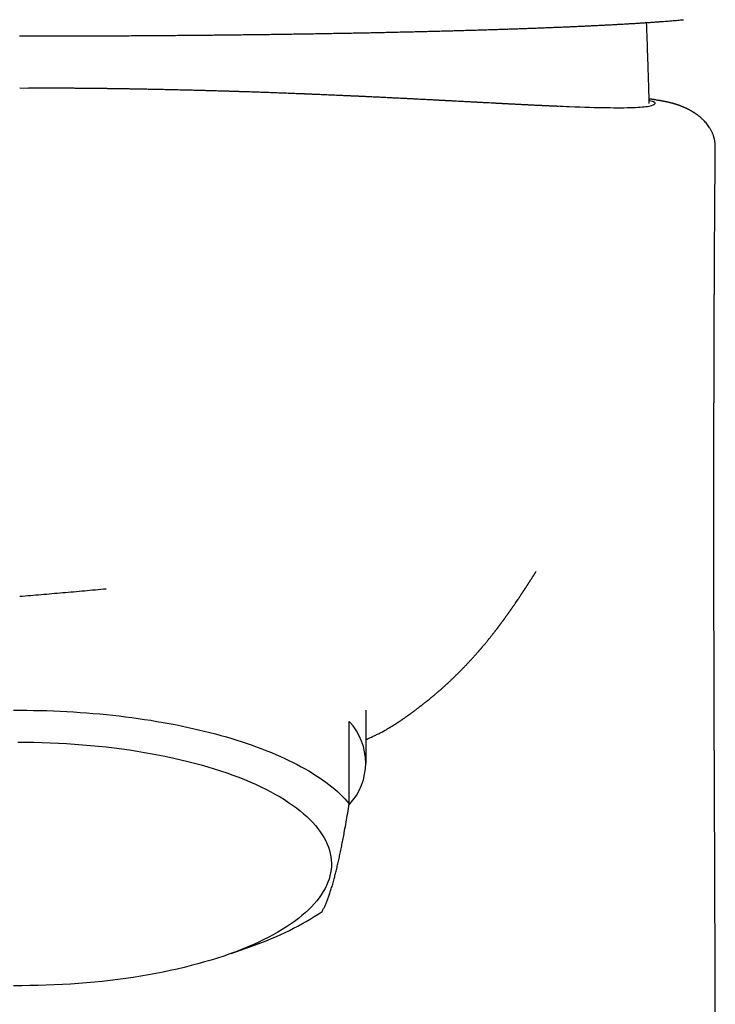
# Model space of a CAD drawing. Header units: millimetres. Extents: x 8 to 651, y 12 to 732.
# Tile 28 of 39: x 281 to 305, y 583 to 617. Entities that reach past the tile are written whole.
import ezdxf

# ---------------------------------------------------------------- set-up
doc = ezdxf.new("R2010")
doc.units = ezdxf.units.MM

msp = doc.modelspace()

# ---------------------------------------------------------------- linework, layer by layer
at = {"color": 7, "linetype": 'Continuous', "lineweight": 30}
for p, q in [((302.908, 616.994), (302.904, 617.113)), ((281.49, 614.834), (281.183, 614.836)), ((293.183, 591.453), (293.183, 593.285)), ((292.6, 590.036), (292.6, 592.896)), ((288.504, 584.852), (289.317, 585.145))]:
    msp.add_line(p, q, dxfattribs=at)
at = {"color": 7, "linetype": 'Continuous', "lineweight": 30, "flags": 128}
for points in [[(280.97, 593.28), (281.202, 593.281), (281.434, 593.28), (281.665, 593.277), (281.897, 593.273), (282.128, 593.267), (282.359, 593.259), (282.59, 593.249), (282.82, 593.237), (283.05, 593.224), (283.278, 593.209), (283.506, 593.192), (283.733, 593.174), (283.959, 593.154), (284.185, 593.132), (284.409, 593.109), (284.631, 593.083), (284.853, 593.057), (285.073, 593.028), (285.292, 592.998), (285.509, 592.966), (285.724, 592.932), (285.938, 592.897), (286.15, 592.861), (286.36, 592.822), (286.569, 592.782), (286.775, 592.741), (286.979, 592.698), (287.181, 592.653), (287.381, 592.607), (287.578, 592.56), (287.773, 592.511), (287.966, 592.46), (288.156, 592.408), (288.343, 592.355), (288.528, 592.3), (288.71, 592.244), (288.889, 592.187), (289.066, 592.128), (289.239, 592.068), (289.409, 592.006), (289.577, 591.943), (289.741, 591.879), (289.902, 591.814), (290.06, 591.748), (290.214, 591.68), (290.365, 591.611), (290.513, 591.541), (290.657, 591.47), (290.797, 591.398), (290.934, 591.325), (291.068, 591.251), (291.197, 591.176), (291.323, 591.1), (291.445, 591.023), (291.564, 590.945), (291.678, 590.866), (291.789, 590.786), (291.895, 590.706), (291.998, 590.624), (292.096, 590.542), (292.19, 590.46), (292.281, 590.376), (292.367, 590.292), (292.449, 590.207), (292.527, 590.122), (292.6, 590.036)], [(282.242, 592.154), (282.523, 592.142), (282.803, 592.127), (283.082, 592.109), (283.359, 592.088), (283.636, 592.064), (283.91, 592.038), (284.183, 592.008), (284.453, 591.976), (284.722, 591.942), (284.987, 591.904), (285.251, 591.864), (285.511, 591.821), (285.769, 591.775), (286.023, 591.727), (286.274, 591.676), (286.522, 591.623), (286.766, 591.567), (287.006, 591.509), (287.242, 591.448), (287.474, 591.385), (287.702, 591.319), (287.925, 591.251), (288.143, 591.181), (288.357, 591.109), (288.566, 591.035), (288.77, 590.958), (288.968, 590.879), (289.162, 590.799), (289.349, 590.716), (289.532, 590.632), (289.708, 590.545), (289.879, 590.457), (290.043, 590.367), (290.202, 590.276), (290.355, 590.183), (290.501, 590.088), (290.64, 589.992), (290.774, 589.895), (290.9, 589.796), (291.02, 589.696), (291.134, 589.595), (291.24, 589.493), (291.34, 589.389), (291.432, 589.285), (291.518, 589.18), (291.597, 589.073), (291.668, 588.967), (291.732, 588.859), (291.789, 588.751), (291.839, 588.642), (291.881, 588.533), (291.916, 588.423), (291.944, 588.313), (291.964, 588.203), (291.977, 588.093), (291.983, 587.982), (291.981, 587.872), (291.972, 587.761), (291.955, 587.651), (291.931, 587.541), (291.9, 587.431), (291.861, 587.322), (291.815, 587.213), (291.761, 587.104), (291.701, 586.996), (291.633, 586.889), (291.558, 586.783), (291.476, 586.677), (291.387, 586.572), (291.291, 586.468), (291.188, 586.365), (291.078, 586.263), (290.961, 586.163), (290.838, 586.063), (290.708, 585.965), (290.571, 585.869), (290.428, 585.773), (290.279, 585.679), (290.123, 585.587), (289.962, 585.497), (289.794, 585.408), (289.62, 585.32), (289.441, 585.235), (289.256, 585.152), (289.065, 585.07), (288.869, 584.99), (288.668, 584.913), (288.462, 584.837), (288.251, 584.764), (288.034, 584.693), (287.813, 584.624), (287.588, 584.557), (287.358, 584.493), (287.124, 584.431), (286.886, 584.371), (286.644, 584.314), (286.398, 584.259), (286.149, 584.207), (285.896, 584.158), (285.64, 584.111), (285.381, 584.067), (285.119, 584.025), (284.855, 583.986), (284.587, 583.95), (284.318, 583.916), (284.046, 583.886), (283.773, 583.858), (283.497, 583.833), (283.22, 583.811), (282.942, 583.791), (282.663, 583.775), (282.382, 583.761), (282.101, 583.75), (281.819, 583.742), (281.536, 583.737), (281.254, 583.735), (280.971, 583.736)], [(281.113, 592.174), (281.395, 592.174), (281.678, 592.17), (281.96, 592.164), (282.242, 592.154)]]:
    msp.add_lwpolyline(points, dxfattribs=at)
at = {"color": 7, "linetype": 'Continuous', "lineweight": 30}
for centre, radius, start, end in [((291.058, 591.452), 2.112, 316.7419, 43.1181), ((286.019, 594.745), 10.15, 288.9615, 303.7621)]:
    msp.add_arc(centre, radius, start, end, dxfattribs=at)
for points, knots in [([(281.182, 616.648), (281.187, 616.648), (281.278, 616.648), (281.452, 616.648), (281.708, 616.648), (281.967, 616.648), (282.232, 616.649), (282.497, 616.649), (282.763, 616.65), (283.03, 616.651), (283.297, 616.651), (283.564, 616.652), (283.832, 616.653), (284.101, 616.654), (284.37, 616.656), (284.638, 616.657), (284.907, 616.659), (285.176, 616.66), (285.444, 616.662), (285.712, 616.664), (285.981, 616.666), (286.249, 616.668), (286.518, 616.67), (286.786, 616.672), (287.054, 616.674), (287.323, 616.677), (287.591, 616.679), (287.858, 616.682), (288.125, 616.685), (288.391, 616.688), (288.656, 616.691), (288.92, 616.694), (289.183, 616.697), (289.444, 616.7), (289.705, 616.704), (289.963, 616.707), (290.221, 616.711), (290.478, 616.715), (290.734, 616.719), (290.988, 616.722), (291.242, 616.726), (291.494, 616.731), (291.746, 616.735), (291.996, 616.739), (292.245, 616.744), (292.492, 616.748), (292.738, 616.753), (292.982, 616.757), (293.225, 616.762), (293.467, 616.767), (293.707, 616.772), (293.945, 616.777), (294.183, 616.782), (294.418, 616.788), (294.652, 616.793), (294.884, 616.799), (295.114, 616.804), (295.342, 616.81), (295.569, 616.816), (295.794, 616.821), (296.018, 616.827), (296.241, 616.833), (296.461, 616.84), (296.68, 616.846), (296.896, 616.852), (297.109, 616.858), (297.321, 616.865), (297.529, 616.871), (297.735, 616.878), (297.939, 616.885), (298.142, 616.891), (298.343, 616.898), (298.542, 616.905), (298.738, 616.912), (298.932, 616.919), (299.124, 616.926), (299.313, 616.934), (299.501, 616.941), (299.686, 616.948), (299.869, 616.956), (300.049, 616.963), (300.228, 616.971), (300.404, 616.979), (300.577, 616.986), (300.747, 616.994), (300.915, 617.002), (301.08, 617.01), (301.244, 617.018), (301.405, 617.026), (301.563, 617.034), (301.719, 617.042), (301.872, 617.051), (302.022, 617.059), (302.169, 617.067), (302.313, 617.076), (302.455, 617.084), (302.593, 617.093), (302.729, 617.101), (302.862, 617.11), (302.992, 617.119), (303.12, 617.127), (303.244, 617.136), (303.366, 617.145), (303.484, 617.154), (303.599, 617.163), (303.712, 617.172), (303.821, 617.181), (303.928, 617.19), (304.031, 617.199), (304.117, 617.207), (304.167, 617.211), (304.184, 617.213)], [0, 0, 0, 0, 0.00048, 0.009111, 0.017444, 0.026218, 0.035096, 0.043989, 0.052902, 0.061834, 0.07079, 0.079772, 0.088781, 0.097846, 0.106919, 0.116001, 0.125095, 0.134202, 0.143325, 0.152466, 0.161625, 0.170806, 0.18001, 0.189239, 0.198495, 0.207779, 0.217097, 0.226398, 0.235706, 0.245028, 0.254358, 0.263688, 0.273009, 0.282313, 0.291604, 0.300902, 0.310199, 0.319498, 0.328799, 0.338104, 0.347417, 0.356747, 0.3661, 0.375448, 0.384793, 0.394137, 0.403482, 0.412828, 0.422178, 0.431532, 0.440894, 0.450265, 0.459646, 0.469039, 0.478448, 0.4878, 0.497141, 0.506513, 0.515908, 0.525323, 0.534751, 0.544188, 0.553628, 0.563065, 0.572492, 0.581904, 0.591295, 0.600661, 0.609997, 0.619333, 0.628741, 0.638144, 0.647543, 0.656941, 0.66634, 0.675739, 0.685143, 0.694551, 0.703966, 0.71339, 0.722824, 0.73227, 0.741732, 0.751141, 0.760526, 0.769932, 0.779356, 0.788793, 0.798238, 0.807687, 0.817137, 0.826581, 0.836015, 0.845435, 0.854838, 0.86422, 0.873576, 0.882922, 0.892339, 0.901734, 0.911109, 0.920467, 0.92981, 0.939139, 0.948458, 0.957769, 0.967075, 0.976377, 0.98568, 0.994986, 1, 1, 1, 1]), ([(302.995, 614.308), (302.99, 614.506), (302.978, 614.938), (302.955, 615.642), (302.931, 616.339), (302.915, 616.802), (302.908, 616.994)], [0, 0, 0, 0, 0.2205753, 0.482802, 0.7858811, 1, 1, 1, 1]), ([(299.855, 614.207), (299.844, 614.208), (299.822, 614.209), (299.781, 614.211), (299.734, 614.213), (299.678, 614.215), (299.621, 614.218), (299.566, 614.22), (299.51, 614.223), (299.465, 614.225), (299.433, 614.226), (299.415, 614.227), (299.4, 614.228), (299.385, 614.229), (299.362, 614.23), (299.332, 614.231), (299.293, 614.233), (299.253, 614.235), (299.212, 614.237), (299.162, 614.239), (299.106, 614.242), (299.044, 614.245), (298.977, 614.248), (298.918, 614.251), (298.868, 614.253), (298.83, 614.255), (298.793, 614.257), (298.762, 614.259), (298.738, 614.26), (298.72, 614.261), (298.707, 614.261), (298.693, 614.262), (298.678, 614.263), (298.659, 614.264), (298.638, 614.265), (298.61, 614.266), (298.577, 614.268), (298.538, 614.27), (298.5, 614.272), (298.457, 614.274), (298.41, 614.276), (298.359, 614.279), (298.31, 614.281), (298.262, 614.284), (298.216, 614.286), (298.173, 614.289), (298.131, 614.291), (298.088, 614.293), (298.043, 614.295), (297.996, 614.298), (297.954, 614.3), (297.92, 614.302), (297.894, 614.303), (297.867, 614.305), (297.832, 614.306), (297.79, 614.309), (297.742, 614.311), (297.69, 614.314), (297.617, 614.318), (297.523, 614.323), (297.404, 614.329), (297.302, 614.334), (297.221, 614.339), (297.166, 614.342), (297.117, 614.344), (297.073, 614.347), (297.035, 614.349), (297.001, 614.35), (296.972, 614.352), (296.944, 614.353), (296.916, 614.355), (296.885, 614.356), (296.844, 614.359), (296.791, 614.361), (296.726, 614.365), (296.648, 614.369), (296.554, 614.374), (296.441, 614.38), (296.32, 614.386), (296.22, 614.392), (296.147, 614.395), (296.103, 614.398), (296.059, 614.4), (296.017, 614.402), (295.981, 614.404), (295.951, 614.406), (295.927, 614.407), (295.909, 614.408), (295.892, 614.409), (295.872, 614.41), (295.845, 614.411), (295.812, 614.413), (295.774, 614.415), (295.736, 614.417), (295.698, 614.419), (295.649, 614.422), (295.59, 614.425), (295.521, 614.428), (295.457, 614.432), (295.398, 614.435), (295.343, 614.438), (295.278, 614.441), (295.198, 614.445), (295.099, 614.45), (294.989, 614.456), (294.893, 614.461), (294.816, 614.465), (294.767, 614.467), (294.726, 614.469), (294.69, 614.471), (294.654, 614.473), (294.613, 614.475), (294.533, 614.479), (294.414, 614.485), (294.252, 614.493), (294.085, 614.501), (293.913, 614.51), (293.739, 614.518), (293.563, 614.527), (293.43, 614.533), (293.338, 614.537), (293.288, 614.54), (293.239, 614.542), (293.19, 614.544), (293.144, 614.547), (293.104, 614.548), (293.073, 614.55), (293.05, 614.551), (293.031, 614.552), (293.01, 614.553), (292.982, 614.554), (292.944, 614.556), (292.899, 614.558), (292.852, 614.56), (292.805, 614.562), (292.759, 614.564), (292.714, 614.566), (292.67, 614.568), (292.612, 614.571), (292.541, 614.574), (292.458, 614.578), (292.377, 614.581), (292.292, 614.585), (292.201, 614.589), (292.102, 614.593), (291.995, 614.598), (291.88, 614.603), (291.772, 614.608), (291.672, 614.612), (291.582, 614.616), (291.493, 614.619), (291.409, 614.623), (291.336, 614.626), (291.276, 614.628), (291.23, 614.63), (291.194, 614.632), (291.164, 614.633), (291.138, 614.634), (291.112, 614.635), (291.081, 614.636), (291.044, 614.638), (291, 614.64), (290.949, 614.642), (290.892, 614.644), (290.827, 614.646), (290.757, 614.649), (290.642, 614.654), (290.484, 614.66), (290.272, 614.668), (290.051, 614.676), (289.822, 614.684), (289.596, 614.692), (289.378, 614.7), (289.169, 614.707), (289.012, 614.712), (288.903, 614.715), (288.842, 614.717), (288.788, 614.719), (288.746, 614.72), (288.717, 614.721), (288.698, 614.722), (288.679, 614.723), (288.655, 614.723), (288.623, 614.724), (288.584, 614.725), (288.541, 614.727), (288.497, 614.728), (288.452, 614.73), (288.383, 614.732), (288.29, 614.734), (288.174, 614.738), (288.057, 614.741), (287.938, 614.745), (287.815, 614.748), (287.677, 614.752), (287.523, 614.756), (287.353, 614.761), (287.172, 614.765), (286.98, 614.77), (286.777, 614.775), (286.564, 614.78), (286.339, 614.785), (286.134, 614.789), (285.95, 614.793), (285.79, 614.796), (285.632, 614.799), (285.479, 614.802), (285.336, 614.805), (285.202, 614.807), (285.074, 614.809), (284.952, 614.812), (284.837, 614.813), (284.733, 614.815), (284.641, 614.816), (284.566, 614.818), (284.508, 614.818), (284.465, 614.819), (284.429, 614.82), (284.396, 614.82), (284.36, 614.821), (284.317, 614.821), (284.266, 614.822), (284.209, 614.823), (284.134, 614.824), (284.039, 614.825), (283.922, 614.826), (283.791, 614.828), (283.646, 614.829), (283.505, 614.83), (283.369, 614.832), (283.241, 614.833), (283.107, 614.834), (282.971, 614.835), (282.839, 614.836), (282.715, 614.836), (282.599, 614.837), (282.492, 614.838), (282.386, 614.838), (282.284, 614.838), (282.187, 614.839), (282.101, 614.839), (282.026, 614.839), (281.962, 614.839), (281.911, 614.838), (281.872, 614.838), (281.845, 614.838), (281.824, 614.838), (281.801, 614.838), (281.769, 614.837), (281.729, 614.837), (281.683, 614.837), (281.635, 614.836), (281.575, 614.836), (281.526, 614.835), (281.495, 614.835), (281.49, 614.836)], [0, 0, 0, 0, 0.003199, 0.006434, 0.011284, 0.015854, 0.020186, 0.024534, 0.028945, 0.033409, 0.035234, 0.036661, 0.037927, 0.039231, 0.040571, 0.043953, 0.047549, 0.051361, 0.055406, 0.059875, 0.064822, 0.069577, 0.074712, 0.08023, 0.082964, 0.085784, 0.088542, 0.090836, 0.092644, 0.093867, 0.094746, 0.09578, 0.097087, 0.098667, 0.10052, 0.102646, 0.106004, 0.109437, 0.112727, 0.115874, 0.120125, 0.12409, 0.127773, 0.131178, 0.134345, 0.136993, 0.139793, 0.142743, 0.145845, 0.149097, 0.152377, 0.154599, 0.156023, 0.158037, 0.160653, 0.163871, 0.16769, 0.171759, 0.175814, 0.183889, 0.191928, 0.199947, 0.203694, 0.20715, 0.210253, 0.213003, 0.215399, 0.217556, 0.21942, 0.221157, 0.223079, 0.22521, 0.227547, 0.23164, 0.236246, 0.241366, 0.248594, 0.255936, 0.263411, 0.271042, 0.273515, 0.276005, 0.278515, 0.280918, 0.282976, 0.284655, 0.285996, 0.286999, 0.287849, 0.289115, 0.290821, 0.292968, 0.295465, 0.297932, 0.300323, 0.30264, 0.307228, 0.311493, 0.315436, 0.319056, 0.322354, 0.325498, 0.330634, 0.336303, 0.342507, 0.349248, 0.352376, 0.355126, 0.357432, 0.359298, 0.361208, 0.363548, 0.366317, 0.375387, 0.384654, 0.394104, 0.40374, 0.413394, 0.422816, 0.432011, 0.434614, 0.437198, 0.439764, 0.442313, 0.444766, 0.44683, 0.448393, 0.449586, 0.450427, 0.451453, 0.452904, 0.455025, 0.457581, 0.460146, 0.462668, 0.465147, 0.467583, 0.469975, 0.472324, 0.476974, 0.481444, 0.48574, 0.490189, 0.494996, 0.50007, 0.505495, 0.511275, 0.517412, 0.521702, 0.526151, 0.530692, 0.534825, 0.538447, 0.541559, 0.543645, 0.545416, 0.546883, 0.548121, 0.549314, 0.550842, 0.55273, 0.554971, 0.557567, 0.560516, 0.563819, 0.567475, 0.571263, 0.58149, 0.591441, 0.602938, 0.614067, 0.62484, 0.635212, 0.645149, 0.654653, 0.657694, 0.660688, 0.663349, 0.665417, 0.666625, 0.667466, 0.668229, 0.669253, 0.670867, 0.672822, 0.674865, 0.676962, 0.679113, 0.681318, 0.686731, 0.692444, 0.697799, 0.703394, 0.709238, 0.715418, 0.722879, 0.730809, 0.73921, 0.748082, 0.757429, 0.76725, 0.777547, 0.78832, 0.795465, 0.802806, 0.810179, 0.817148, 0.823688, 0.8298, 0.835485, 0.841244, 0.846485, 0.851208, 0.855413, 0.859101, 0.861404, 0.863362, 0.864959, 0.866286, 0.867894, 0.869833, 0.872118, 0.874704, 0.877587, 0.882222, 0.887465, 0.893317, 0.899779, 0.90685, 0.912263, 0.917985, 0.924018, 0.930274, 0.936245, 0.941754, 0.946911, 0.951717, 0.956171, 0.961018, 0.965369, 0.969229, 0.972599, 0.975486, 0.977897, 0.979594, 0.980984, 0.98176, 0.982892, 0.984581, 0.986717, 0.98929, 0.991936, 0.994477, 0.999167, 1, 1, 1, 1]), ([(302.992, 614.417), (302.998, 614.416), (303.191, 614.378), (303.215, 614.296), (303.052, 614.2), (302.489, 614.15), (301.542, 614.149), (300.633, 614.173), (299.94, 614.205), (299.792, 614.211)], [0, 0, 0, 0, 0.006255, 0.193036, 0.384995, 0.572602, 0.759102, 0.948432, 1, 1, 1, 1]), ([(305.283, 612.795), (305.283, 612.814), (305.283, 612.849), (305.28, 612.897), (305.276, 612.934), (305.271, 612.971), (305.266, 613.009), (305.258, 613.049), (305.25, 613.083), (305.243, 613.111), (305.237, 613.134), (305.231, 613.154), (305.224, 613.177), (305.215, 613.203), (305.203, 613.235), (305.189, 613.27), (305.172, 613.309), (305.152, 613.352), (305.129, 613.394), (305.107, 613.433), (305.078, 613.48), (305.04, 613.537), (304.99, 613.603), (304.936, 613.666), (304.889, 613.717), (304.849, 613.756), (304.816, 613.787), (304.783, 613.816), (304.753, 613.842), (304.727, 613.863), (304.706, 613.879), (304.688, 613.893), (304.672, 613.906), (304.652, 613.92), (304.63, 613.936), (304.608, 613.951), (304.585, 613.967), (304.561, 613.983), (304.533, 614), (304.505, 614.017), (304.479, 614.033), (304.455, 614.047), (304.434, 614.059), (304.415, 614.07), (304.395, 614.08), (304.374, 614.091), (304.353, 614.102), (304.332, 614.113), (304.313, 614.122), (304.296, 614.13), (304.283, 614.137), (304.271, 614.142), (304.259, 614.148), (304.243, 614.155), (304.224, 614.164), (304.203, 614.173), (304.179, 614.183), (304.156, 614.193), (304.135, 614.202), (304.115, 614.209), (304.097, 614.216), (304.082, 614.222), (304.067, 614.228), (304.051, 614.234), (304.033, 614.24), (304.015, 614.247), (303.997, 614.253), (303.98, 614.259), (303.966, 614.263), (303.953, 614.268), (303.942, 614.271), (303.928, 614.276), (303.91, 614.281), (303.889, 614.288), (303.862, 614.296), (303.831, 614.305), (303.798, 614.314), (303.768, 614.322), (303.741, 614.329), (303.714, 614.336), (303.686, 614.343), (303.661, 614.349), (303.638, 614.354), (303.619, 614.358), (303.601, 614.362), (303.586, 614.365), (303.571, 614.368), (303.555, 614.372), (303.539, 614.375), (303.523, 614.378), (303.506, 614.382), (303.489, 614.385), (303.471, 614.389), (303.452, 614.392), (303.432, 614.396), (303.411, 614.4), (303.383, 614.405), (303.348, 614.411), (303.306, 614.418), (303.264, 614.425), (303.226, 614.431), (303.193, 614.437), (303.162, 614.441), (303.134, 614.446), (303.108, 614.45), (303.082, 614.453), (303.051, 614.458), (303.021, 614.462), (302.999, 614.465), (302.991, 614.466)], [0, 0, 0, 0, 0.010008, 0.018245, 0.024769, 0.029621, 0.037702, 0.044811, 0.050976, 0.056216, 0.059694, 0.062942, 0.067029, 0.072035, 0.078081, 0.085064, 0.092968, 0.101776, 0.111124, 0.11944, 0.126554, 0.142341, 0.158468, 0.175019, 0.192209, 0.201703, 0.211886, 0.222449, 0.231634, 0.239344, 0.245601, 0.250281, 0.25518, 0.261123, 0.268099, 0.2761, 0.28212, 0.289763, 0.299017, 0.308191, 0.316692, 0.324616, 0.331166, 0.337511, 0.343885, 0.350811, 0.358307, 0.365849, 0.372337, 0.378225, 0.382811, 0.386223, 0.390475, 0.396287, 0.402917, 0.410822, 0.419554, 0.428047, 0.436257, 0.443954, 0.450753, 0.456196, 0.461604, 0.467977, 0.475317, 0.48308, 0.490006, 0.497149, 0.503024, 0.50768, 0.512403, 0.51778, 0.525807, 0.534916, 0.544869, 0.562045, 0.577903, 0.591548, 0.604884, 0.618523, 0.632752, 0.648425, 0.658876, 0.669273, 0.678485, 0.686497, 0.694334, 0.702804, 0.712023, 0.720921, 0.728868, 0.739098, 0.748684, 0.75896, 0.769928, 0.781587, 0.793939, 0.814807, 0.837483, 0.861965, 0.879854, 0.896863, 0.912605, 0.927082, 0.940294, 0.953226, 0.967188, 0.988079, 1, 1, 1, 1]), ([(305.281, 580.744), (305.281, 580.76), (305.281, 580.791), (305.281, 580.839), (305.281, 580.885), (305.281, 580.928), (305.281, 580.967), (305.281, 581.002), (305.281, 581.041), (305.281, 581.084), (305.281, 581.13), (305.281, 581.172), (305.281, 581.21), (305.281, 581.248), (305.281, 581.291), (305.281, 581.34), (305.281, 581.391), (305.281, 581.438), (305.281, 581.483), (305.281, 581.53), (305.281, 581.579), (305.281, 581.649), (305.281, 581.739), (305.281, 581.852), (305.281, 581.965), (305.281, 582.079), (305.28, 582.191), (305.28, 582.287), (305.28, 582.361), (305.28, 582.416), (305.28, 582.469), (305.28, 582.524), (305.28, 582.578), (305.28, 582.626), (305.28, 582.668), (305.28, 582.711), (305.28, 582.763), (305.28, 582.814), (305.28, 582.864), (305.28, 582.907), (305.279, 582.948), (305.279, 582.985), (305.279, 583.021), (305.279, 583.061), (305.279, 583.104), (305.279, 583.147), (305.279, 583.185), (305.279, 583.221), (305.279, 583.259), (305.279, 583.3), (305.279, 583.339), (305.279, 583.373), (305.279, 583.405), (305.279, 583.44), (305.279, 583.483), (305.278, 583.53), (305.278, 583.578), (305.278, 583.624), (305.278, 583.671), (305.278, 583.716), (305.278, 583.756), (305.278, 583.793), (305.278, 583.839), (305.278, 583.894), (305.278, 583.957), (305.277, 584.018), (305.277, 584.077), (305.277, 584.138), (305.277, 584.202), (305.277, 584.268), (305.277, 584.332), (305.277, 584.393), (305.276, 584.448), (305.276, 584.5), (305.276, 584.55), (305.276, 584.601), (305.276, 584.649), (305.276, 584.69), (305.276, 584.728), (305.276, 584.767), (305.276, 584.809), (305.275, 584.847), (305.275, 584.878), (305.275, 584.907), (305.275, 584.94), (305.275, 584.986), (305.275, 585.038), (305.275, 585.093), (305.275, 585.141), (305.275, 585.184), (305.274, 585.232), (305.274, 585.289), (305.274, 585.36), (305.274, 585.426), (305.274, 585.482), (305.274, 585.523), (305.273, 585.561), (305.273, 585.607), (305.273, 585.662), (305.273, 585.723), (305.273, 585.783), (305.273, 585.844), (305.272, 585.902), (305.272, 585.95), (305.272, 585.993), (305.272, 586.034), (305.272, 586.076), (305.272, 586.115), (305.272, 586.151), (305.271, 586.187), (305.271, 586.223), (305.271, 586.258), (305.271, 586.291), (305.271, 586.324), (305.271, 586.359), (305.271, 586.398), (305.271, 586.443), (305.27, 586.49), (305.27, 586.536), (305.27, 586.574), (305.27, 586.609), (305.27, 586.644), (305.27, 586.683), (305.27, 586.723), (305.269, 586.774), (305.269, 586.84), (305.269, 586.92), (305.269, 587.002), (305.268, 587.069), (305.268, 587.125), (305.268, 587.174), (305.268, 587.228), (305.268, 587.282), (305.267, 587.34), (305.267, 587.4), (305.267, 587.463), (305.267, 587.524), (305.267, 587.585), (305.266, 587.649), (305.266, 587.719), (305.266, 587.798), (305.265, 587.879), (305.265, 587.956), (305.265, 588.03), (305.265, 588.105), (305.264, 588.169), (305.264, 588.222), (305.264, 588.266), (305.264, 588.314), (305.264, 588.36), (305.263, 588.401), (305.263, 588.44), (305.263, 588.483), (305.263, 588.533), (305.263, 588.587), (305.262, 588.661), (305.262, 588.758), (305.262, 588.872), (305.261, 588.982), (305.261, 589.08), (305.26, 589.17), (305.26, 589.263), (305.26, 589.344), (305.259, 589.416), (305.259, 589.474), (305.259, 589.533), (305.259, 589.593), (305.258, 589.656), (305.258, 589.715), (305.258, 589.767), (305.258, 589.807), (305.258, 589.842), (305.257, 589.877), (305.257, 589.918), (305.257, 589.966), (305.257, 590.018), (305.257, 590.07), (305.256, 590.116), (305.256, 590.154), (305.256, 590.19), (305.256, 590.23), (305.256, 590.275), (305.256, 590.326), (305.255, 590.379), (305.255, 590.435), (305.255, 590.489), (305.255, 590.548), (305.254, 590.611), (305.254, 590.678), (305.254, 590.746), (305.254, 590.807), (305.253, 590.86), (305.253, 590.909), (305.253, 590.959), (305.253, 591.007), (305.253, 591.046), (305.253, 591.077), (305.252, 591.108), (305.252, 591.143), (305.252, 591.184), (305.252, 591.229), (305.252, 591.276), (305.252, 591.323), (305.251, 591.366), (305.251, 591.406), (305.251, 591.487), (305.251, 591.606), (305.25, 591.757), (305.249, 591.9), (305.249, 592.051), (305.248, 592.205), (305.248, 592.332), (305.248, 592.429), (305.247, 592.499), (305.247, 592.568), (305.247, 592.63), (305.247, 592.687), (305.246, 592.739), (305.246, 592.797), (305.246, 592.86), (305.246, 592.932), (305.246, 593.006), (305.245, 593.072), (305.245, 593.13), (305.245, 593.181), (305.245, 593.234), (305.245, 593.285), (305.244, 593.331), (305.244, 593.378), (305.244, 593.428), (305.244, 593.484), (305.244, 593.541), (305.244, 593.597), (305.243, 593.654), (305.243, 593.71), (305.243, 593.77), (305.243, 593.828), (305.243, 593.886), (305.243, 593.944), (305.242, 594), (305.242, 594.053), (305.242, 594.105), (305.242, 594.163), (305.242, 594.223), (305.242, 594.283), (305.241, 594.341), (305.241, 594.395), (305.241, 594.446), (305.241, 594.499), (305.241, 594.56), (305.241, 594.628), (305.241, 594.695), (305.24, 594.771), (305.24, 594.854), (305.24, 594.948), (305.24, 595.045), (305.239, 595.149), (305.239, 595.256), (305.239, 595.364), (305.239, 595.465), (305.239, 595.558), (305.238, 595.645), (305.238, 595.732), (305.238, 595.805), (305.238, 595.865), (305.238, 595.912), (305.238, 595.96), (305.238, 596.014), (305.237, 596.079), (305.237, 596.151), (305.237, 596.226), (305.237, 596.297), (305.237, 596.355), (305.237, 596.401), (305.237, 596.434), (305.237, 596.463), (305.237, 596.49), (305.237, 596.519), (305.237, 596.555), (305.237, 596.598), (305.236, 596.646), (305.236, 596.696), (305.236, 596.75), (305.236, 596.806), (305.236, 596.863), (305.236, 596.913), (305.236, 596.955), (305.236, 596.991), (305.236, 597.029), (305.236, 597.072), (305.236, 597.124), (305.236, 597.183), (305.236, 597.241), (305.235, 597.295), (305.235, 597.346), (305.235, 597.396), (305.235, 597.447), (305.235, 597.496), (305.235, 597.541), (305.235, 597.581), (305.235, 597.616), (305.235, 597.651), (305.235, 597.688), (305.235, 597.73), (305.235, 597.777), (305.235, 597.83), (305.235, 597.883), (305.235, 597.937), (305.235, 597.99), (305.235, 598.048), (305.235, 598.107), (305.235, 598.164), (305.234, 598.214), (305.234, 598.259), (305.234, 598.304), (305.234, 598.357), (305.234, 598.416), (305.234, 598.481), (305.234, 598.551), (305.234, 598.624), (305.234, 598.698), (305.234, 598.764), (305.234, 598.818), (305.234, 598.862), (305.234, 598.904), (305.234, 598.949), (305.234, 598.998), (305.234, 599.052), (305.234, 599.11), (305.234, 599.171), (305.234, 599.236), (305.234, 599.302), (305.234, 599.366), (305.234, 599.424), (305.234, 599.476), (305.234, 599.523), (305.234, 599.57), (305.234, 599.622), (305.234, 599.7), (305.234, 599.802), (305.234, 599.914), (305.234, 600.009), (305.234, 600.081), (305.234, 600.145), (305.234, 600.206), (305.234, 600.273), (305.234, 600.347), (305.234, 600.42), (305.234, 600.489), (305.234, 600.555), (305.234, 600.62), (305.234, 600.681), (305.234, 600.734), (305.234, 600.782), (305.234, 600.834), (305.234, 600.895), (305.234, 600.967), (305.234, 601.044), (305.234, 601.125), (305.234, 601.202), (305.234, 601.272), (305.234, 601.331), (305.234, 601.382), (305.234, 601.429), (305.234, 601.486), (305.234, 601.561), (305.234, 601.657), (305.234, 601.743), (305.234, 601.817), (305.234, 601.875), (305.235, 601.932), (305.235, 601.986), (305.235, 602.031), (305.235, 602.066), (305.235, 602.093), (305.235, 602.117), (305.235, 602.142), (305.235, 602.17), (305.235, 602.203), (305.235, 602.253), (305.235, 602.322), (305.235, 602.409), (305.235, 602.488), (305.235, 602.554), (305.235, 602.605), (305.235, 602.652), (305.235, 602.692), (305.235, 602.723), (305.235, 602.755), (305.236, 602.794), (305.236, 602.847), (305.236, 602.925), (305.236, 603.026), (305.236, 603.147), (305.236, 603.247), (305.236, 603.325), (305.236, 603.378), (305.237, 603.426), (305.237, 603.466), (305.237, 603.503), (305.237, 603.544), (305.237, 603.598), (305.237, 603.667), (305.237, 603.743), (305.237, 603.819), (305.237, 603.89), (305.238, 603.956), (305.238, 604.016), (305.238, 604.07), (305.238, 604.115), (305.238, 604.153), (305.238, 604.185), (305.238, 604.214), (305.238, 604.249), (305.238, 604.293), (305.238, 604.347), (305.239, 604.409), (305.239, 604.48), (305.239, 604.624), (305.24, 604.836), (305.24, 605.11), (305.241, 605.321), (305.241, 605.467), (305.242, 605.547), (305.242, 605.618), (305.242, 605.682), (305.242, 605.737), (305.242, 605.785), (305.242, 605.835), (305.243, 605.893), (305.243, 605.964), (305.243, 606.043), (305.243, 606.133), (305.244, 606.233), (305.244, 606.341), (305.245, 606.456), (305.245, 606.578), (305.245, 606.724), (305.246, 606.898), (305.247, 607.056), (305.247, 607.178), (305.248, 607.256), (305.248, 607.327), (305.248, 607.386), (305.248, 607.434), (305.248, 607.471), (305.249, 607.5), (305.249, 607.524), (305.249, 607.547), (305.249, 607.574), (305.249, 607.609), (305.249, 607.678), (305.25, 607.784), (305.25, 607.927), (305.251, 608.082), (305.252, 608.247), (305.253, 608.465), (305.254, 608.738), (305.256, 608.979), (305.257, 609.138), (305.257, 609.207), (305.257, 609.269), (305.258, 609.322), (305.258, 609.366), (305.258, 609.402), (305.258, 609.429), (305.258, 609.452), (305.258, 609.474), (305.259, 609.499), (305.259, 609.529), (305.259, 609.565), (305.259, 609.609), (305.26, 609.664), (305.26, 609.731), (305.26, 609.809), (305.261, 609.898), (305.262, 609.998), (305.262, 610.11), (305.263, 610.232), (305.264, 610.366), (305.265, 610.509), (305.266, 610.663), (305.267, 610.826), (305.268, 610.999), (305.27, 611.185), (305.271, 611.382), (305.273, 611.591), (305.274, 611.811), (305.276, 612.042), (305.278, 612.284), (305.28, 612.536), (305.282, 612.708), (305.283, 612.795)], [0, 0, 0, 0, 0.001503, 0.002981, 0.00447, 0.005875, 0.007073, 0.008089, 0.009206, 0.01066, 0.01218, 0.013483, 0.014602, 0.01572, 0.017051, 0.018611, 0.020303, 0.021764, 0.023042, 0.02451, 0.026161, 0.027657, 0.031026, 0.034598, 0.038185, 0.041575, 0.04531, 0.04864, 0.050536, 0.052249, 0.053733, 0.055503, 0.057406, 0.058806, 0.059964, 0.061327, 0.062883, 0.064788, 0.066093, 0.067527, 0.068849, 0.069908, 0.070988, 0.072216, 0.073661, 0.075054, 0.076205, 0.077215, 0.07843, 0.079748, 0.081011, 0.082069, 0.08297, 0.084024, 0.085288, 0.087051, 0.088433, 0.089737, 0.091392, 0.092771, 0.093998, 0.095086, 0.096271, 0.09825, 0.100247, 0.102145, 0.103946, 0.105803, 0.107829, 0.109908, 0.111983, 0.11386, 0.115637, 0.117119, 0.118681, 0.120326, 0.121873, 0.123136, 0.124194, 0.125422, 0.126805, 0.128087, 0.128962, 0.129766, 0.13078, 0.132048, 0.134015, 0.135729, 0.137183, 0.138471, 0.139708, 0.141693, 0.143865, 0.146325, 0.147841, 0.149112, 0.15016, 0.15138, 0.153424, 0.155324, 0.157063, 0.15905, 0.160993, 0.16248, 0.163598, 0.164946, 0.166315, 0.167524, 0.168598, 0.169713, 0.170899, 0.171945, 0.172976, 0.173994, 0.175037, 0.176249, 0.177641, 0.179214, 0.180698, 0.181883, 0.182829, 0.183919, 0.185175, 0.18646, 0.187679, 0.189956, 0.192586, 0.195229, 0.197584, 0.198896, 0.200408, 0.202196, 0.203925, 0.205486, 0.207558, 0.209546, 0.211446, 0.213221, 0.215245, 0.217412, 0.21984, 0.222612, 0.224925, 0.227085, 0.22954, 0.231891, 0.233091, 0.23448, 0.236058, 0.237555, 0.23879, 0.239857, 0.24125, 0.242807, 0.24452, 0.24633, 0.249737, 0.253581, 0.256994, 0.259962, 0.262765, 0.265393, 0.268658, 0.270339, 0.272181, 0.274082, 0.275865, 0.277758, 0.279926, 0.281399, 0.282647, 0.283667, 0.284673, 0.285952, 0.287469, 0.289133, 0.290861, 0.2923, 0.293406, 0.294435, 0.295677, 0.297131, 0.29863, 0.300485, 0.302132, 0.30382, 0.305586, 0.307649, 0.309658, 0.311888, 0.314023, 0.315364, 0.316861, 0.318518, 0.320104, 0.32135, 0.322146, 0.323045, 0.324167, 0.325473, 0.326863, 0.328333, 0.329946, 0.331248, 0.332345, 0.333642, 0.338868, 0.343433, 0.347755, 0.352336, 0.357481, 0.362159, 0.364255, 0.366507, 0.368737, 0.370685, 0.372372, 0.374007, 0.375618, 0.377759, 0.379937, 0.382364, 0.384656, 0.386116, 0.387746, 0.389495, 0.391078, 0.392452, 0.393863, 0.395424, 0.397172, 0.399022, 0.400841, 0.402407, 0.404307, 0.40613, 0.407981, 0.409777, 0.411551, 0.413397, 0.414969, 0.416552, 0.418289, 0.420344, 0.422141, 0.423984, 0.425748, 0.427158, 0.428754, 0.430699, 0.432933, 0.435041, 0.437016, 0.440053, 0.442817, 0.445792, 0.44913, 0.452491, 0.455862, 0.459246, 0.461901, 0.464616, 0.467384, 0.469996, 0.471514, 0.472938, 0.474395, 0.47608, 0.477977, 0.480444, 0.482797, 0.485036, 0.487103, 0.488248, 0.489273, 0.490177, 0.490961, 0.491821, 0.49293, 0.494287, 0.495869, 0.497451, 0.498974, 0.50088, 0.502687, 0.504297, 0.505586, 0.506609, 0.507713, 0.509074, 0.510694, 0.512571, 0.514553, 0.516117, 0.517688, 0.519265, 0.520849, 0.522436, 0.523865, 0.52504, 0.526168, 0.527169, 0.528325, 0.529635, 0.5311, 0.532729, 0.534544, 0.5361, 0.537771, 0.539557, 0.541458, 0.543336, 0.544891, 0.546113, 0.547549, 0.549158, 0.551022, 0.553075, 0.555252, 0.557553, 0.559965, 0.562166, 0.563706, 0.56502, 0.566277, 0.567678, 0.569221, 0.570908, 0.572671, 0.574651, 0.576676, 0.578744, 0.580808, 0.582649, 0.584242, 0.585612, 0.587063, 0.588685, 0.590478, 0.594291, 0.598287, 0.600919, 0.603203, 0.605079, 0.606875, 0.608953, 0.611307, 0.61379, 0.615791, 0.617836, 0.61992, 0.62185, 0.623531, 0.624962, 0.626348, 0.628356, 0.630641, 0.633092, 0.63562, 0.638226, 0.640291, 0.642143, 0.643744, 0.64511, 0.646509, 0.64913, 0.652118, 0.655487, 0.657208, 0.659013, 0.660894, 0.662605, 0.664036, 0.665095, 0.665923, 0.666571, 0.667318, 0.668208, 0.669241, 0.670416, 0.672899, 0.675644, 0.678634, 0.68022, 0.681865, 0.683378, 0.684627, 0.68561, 0.686342, 0.687614, 0.689252, 0.691253, 0.694966, 0.698728, 0.702522, 0.704322, 0.706035, 0.707525, 0.708789, 0.709829, 0.710955, 0.712599, 0.714886, 0.717413, 0.719782, 0.721992, 0.724045, 0.72594, 0.727622, 0.729055, 0.730237, 0.731168, 0.731987, 0.73302, 0.734419, 0.736094, 0.738044, 0.740268, 0.742758, 0.751484, 0.760057, 0.76848, 0.771225, 0.773724, 0.775965, 0.777948, 0.779674, 0.781143, 0.782448, 0.7844, 0.786563, 0.789047, 0.791855, 0.794987, 0.798375, 0.801985, 0.805772, 0.809737, 0.815695, 0.822013, 0.824593, 0.827115, 0.829326, 0.831217, 0.832636, 0.8338, 0.83471, 0.835366, 0.836013, 0.836873, 0.837947, 0.839234, 0.843356, 0.847837, 0.852675, 0.85786, 0.863231, 0.873126, 0.883437, 0.885804, 0.888002, 0.889929, 0.891586, 0.892972, 0.894088, 0.894934, 0.895585, 0.896204, 0.896988, 0.897936, 0.899048, 0.900323, 0.902083, 0.904175, 0.906598, 0.909353, 0.912498, 0.915985, 0.919815, 0.923986, 0.928499, 0.933263, 0.938354, 0.943774, 0.94952, 0.955719, 0.962257, 0.969134, 0.976347, 0.983896, 0.991781, 1, 1, 1, 1]), ([(298.69, 597.491), (298.691, 597.492), (298.694, 597.496), (298.699, 597.504), (298.706, 597.515), (298.713, 597.526), (298.722, 597.539), (298.733, 597.555), (298.745, 597.574), (298.758, 597.594), (298.772, 597.615), (298.783, 597.632), (298.791, 597.645), (298.798, 597.655), (298.806, 597.667), (298.816, 597.682), (298.826, 597.699), (298.837, 597.715), (298.847, 597.73), (298.854, 597.742), (298.861, 597.752), (298.867, 597.762), (298.875, 597.774), (298.884, 597.788), (298.895, 597.804), (298.906, 597.822), (298.917, 597.839), (298.927, 597.855), (298.937, 597.87), (298.946, 597.885), (298.955, 597.9), (298.966, 597.917), (298.978, 597.935), (298.991, 597.956), (299.002, 597.974), (299.013, 597.991), (299.021, 598.003), (299.028, 598.014), (299.034, 598.024), (299.04, 598.034), (299.046, 598.043), (299.052, 598.053), (299.057, 598.062), (299.062, 598.07), (299.067, 598.078), (299.071, 598.084), (299.073, 598.088), (299.075, 598.09), (299.075, 598.09), (299.075, 598.09)], [0, 0, 0, 0, 0.020047, 0.059062, 0.095364, 0.128959, 0.159859, 0.196316, 0.232334, 0.268809, 0.304376, 0.33721, 0.352328, 0.367728, 0.38502, 0.404248, 0.425424, 0.446268, 0.464263, 0.4794, 0.490529, 0.501715, 0.51566, 0.532375, 0.551866, 0.573276, 0.593525, 0.611899, 0.628391, 0.645564, 0.662232, 0.68087, 0.701488, 0.724091, 0.745826, 0.762011, 0.775702, 0.786892, 0.796506, 0.807862, 0.825899, 0.847604, 0.873035, 0.897684, 0.924859, 0.950319, 0.972491, 0.991376, 1, 1, 1, 1]), ([(293.183, 592.267), (293.194, 592.272), (293.23, 592.288), (293.284, 592.312), (293.345, 592.34), (293.403, 592.367), (293.462, 592.394), (293.521, 592.422), (293.581, 592.451), (293.64, 592.48), (293.7, 592.511), (293.761, 592.543), (293.82, 592.576), (293.873, 592.606), (293.921, 592.633), (293.962, 592.657), (293.999, 592.678), (294.029, 592.697), (294.055, 592.713), (294.075, 592.725), (294.089, 592.733), (294.1, 592.74), (294.108, 592.745), (294.117, 592.75), (294.128, 592.757), (294.14, 592.765), (294.154, 592.773), (294.167, 592.782), (294.181, 592.791), (294.194, 592.799), (294.207, 592.807), (294.22, 592.816), (294.237, 592.826), (294.255, 592.839), (294.276, 592.852), (294.297, 592.866), (294.317, 592.879), (294.339, 592.894), (294.363, 592.91), (294.388, 592.927), (294.41, 592.942), (294.431, 592.957), (294.452, 592.971), (294.474, 592.986), (294.499, 593.003), (294.525, 593.022), (294.552, 593.041), (294.579, 593.06), (294.604, 593.078), (294.627, 593.094), (294.651, 593.111), (294.675, 593.128), (294.698, 593.145), (294.72, 593.161), (294.74, 593.176), (294.76, 593.19), (294.778, 593.204), (294.797, 593.218), (294.815, 593.231), (294.836, 593.246), (294.861, 593.265), (294.891, 593.287), (294.925, 593.313), (294.958, 593.338), (294.987, 593.36), (295.012, 593.379), (295.038, 593.399), (295.061, 593.417), (295.08, 593.431), (295.094, 593.442), (295.104, 593.45), (295.118, 593.461), (295.14, 593.478), (295.172, 593.503), (295.213, 593.535), (295.261, 593.574), (295.317, 593.619), (295.379, 593.669), (295.447, 593.725), (295.522, 593.788), (295.6, 593.854), (295.678, 593.921), (295.751, 593.985), (295.822, 594.048), (295.891, 594.109), (295.956, 594.169), (296.015, 594.223), (296.067, 594.271), (296.113, 594.314), (296.152, 594.351), (296.183, 594.381), (296.209, 594.406), (296.232, 594.428), (296.256, 594.451), (296.282, 594.476), (296.311, 594.505), (296.345, 594.538), (296.382, 594.575), (296.424, 594.617), (296.467, 594.661), (296.509, 594.703), (296.546, 594.741), (296.578, 594.774), (296.605, 594.802), (296.628, 594.826), (296.649, 594.848), (296.669, 594.87), (296.69, 594.892), (296.714, 594.917), (296.739, 594.944), (296.768, 594.974), (296.799, 595.008), (296.832, 595.044), (296.866, 595.082), (296.9, 595.119), (296.935, 595.158), (296.971, 595.198), (297.006, 595.237), (297.036, 595.272), (297.063, 595.302), (297.084, 595.327), (297.102, 595.347), (297.118, 595.366), (297.135, 595.385), (297.151, 595.404), (297.165, 595.42), (297.178, 595.435), (297.19, 595.45), (297.205, 595.467), (297.223, 595.488), (297.243, 595.513), (297.264, 595.537), (297.283, 595.56), (297.304, 595.585), (297.328, 595.613), (297.352, 595.643), (297.374, 595.669), (297.391, 595.69), (297.405, 595.707), (297.418, 595.723), (297.433, 595.742), (297.455, 595.769), (297.48, 595.8), (297.509, 595.837), (297.538, 595.873), (297.566, 595.908), (297.592, 595.942), (297.619, 595.976), (297.643, 596.007), (297.661, 596.03), (297.671, 596.043), (297.681, 596.056), (297.692, 596.07), (297.703, 596.084), (297.715, 596.1), (297.729, 596.118), (297.745, 596.139), (297.761, 596.16), (297.775, 596.179), (297.785, 596.192), (297.792, 596.202), (297.797, 596.208), (297.803, 596.216), (297.81, 596.225), (297.818, 596.235), (297.827, 596.247), (297.836, 596.26), (297.846, 596.273), (297.854, 596.284), (297.861, 596.293), (297.868, 596.302), (297.875, 596.312), (297.883, 596.323), (297.892, 596.335), (297.903, 596.349), (297.913, 596.363), (297.922, 596.375), (297.929, 596.385), (297.935, 596.394), (297.941, 596.401), (297.948, 596.41), (297.957, 596.423), (297.969, 596.439), (297.982, 596.457), (297.996, 596.477), (298.01, 596.497), (298.024, 596.516), (298.036, 596.533), (298.047, 596.548), (298.057, 596.561), (298.065, 596.573), (298.073, 596.584), (298.081, 596.595), (298.089, 596.605), (298.096, 596.616), (298.105, 596.629), (298.116, 596.643), (298.127, 596.66), (298.139, 596.677), (298.151, 596.693), (298.163, 596.71), (298.173, 596.725), (298.183, 596.738), (298.191, 596.75), (298.198, 596.76), (298.204, 596.769), (298.211, 596.778), (298.218, 596.789), (298.226, 596.801), (298.235, 596.813), (298.244, 596.827), (298.255, 596.842), (298.266, 596.858), (298.278, 596.875), (298.289, 596.891), (298.3, 596.907), (298.314, 596.927), (298.33, 596.95), (298.348, 596.976), (298.374, 597.015), (298.409, 597.066), (298.444, 597.119), (298.472, 597.161), (298.494, 597.193), (298.514, 597.223), (298.532, 597.251), (298.55, 597.278), (298.564, 597.298), (298.574, 597.314), (298.582, 597.325), (298.589, 597.337), (298.597, 597.349), (298.605, 597.362), (298.614, 597.374), (298.622, 597.387), (298.632, 597.403), (298.643, 597.42), (298.655, 597.437), (298.665, 597.452), (298.673, 597.464), (298.679, 597.474), (298.684, 597.481), (298.688, 597.487), (298.691, 597.493), (298.694, 597.497), (298.696, 597.5), (298.697, 597.502), (298.699, 597.504), (298.7, 597.506), (298.7, 597.506), (298.7, 597.507), (298.701, 597.507), (298.701, 597.507), (298.701, 597.507), (298.701, 597.507), (298.701, 597.507)], [0, 0, 0, 0, 0.00206, 0.006507, 0.010661, 0.01516, 0.020026, 0.025274, 0.030916, 0.03696, 0.043409, 0.050795, 0.057618, 0.063881, 0.069584, 0.07473, 0.079244, 0.083222, 0.086668, 0.089581, 0.09153, 0.093142, 0.094537, 0.096168, 0.09808, 0.100233, 0.102649, 0.105016, 0.107182, 0.109437, 0.111421, 0.113456, 0.115824, 0.118528, 0.121502, 0.12437, 0.126892, 0.12908, 0.131921, 0.134249, 0.136097, 0.137354, 0.138623, 0.139949, 0.141375, 0.142933, 0.14462, 0.146489, 0.148746, 0.151386, 0.154111, 0.156784, 0.159361, 0.161748, 0.163943, 0.166136, 0.168168, 0.170108, 0.171958, 0.173856, 0.176153, 0.178912, 0.182024, 0.185274, 0.187387, 0.189553, 0.191773, 0.193811, 0.195396, 0.19648, 0.197178, 0.197856, 0.199423, 0.201466, 0.204001, 0.207038, 0.21058, 0.214426, 0.218733, 0.223501, 0.228684, 0.233714, 0.238429, 0.242835, 0.247592, 0.251945, 0.25591, 0.259504, 0.26275, 0.265681, 0.268213, 0.270395, 0.27226, 0.274315, 0.27671, 0.279447, 0.282489, 0.286154, 0.290151, 0.294453, 0.298778, 0.302994, 0.306396, 0.309333, 0.311804, 0.314093, 0.316463, 0.318914, 0.321531, 0.324749, 0.32834, 0.332327, 0.336706, 0.340996, 0.345879, 0.350593, 0.355751, 0.360991, 0.36568, 0.369748, 0.373187, 0.375538, 0.378103, 0.380881, 0.383575, 0.385934, 0.387957, 0.38994, 0.392303, 0.395476, 0.399098, 0.403101, 0.407486, 0.41192, 0.416195, 0.420319, 0.423737, 0.426659, 0.429088, 0.431495, 0.434473, 0.438025, 0.444755, 0.4501, 0.456847, 0.463615, 0.467836, 0.474259, 0.482072, 0.48472, 0.486921, 0.489231, 0.491786, 0.494586, 0.497632, 0.500792, 0.505098, 0.509302, 0.51298, 0.516045, 0.517392, 0.518619, 0.520096, 0.521906, 0.524051, 0.526529, 0.529187, 0.531822, 0.534127, 0.536101, 0.537792, 0.539719, 0.542026, 0.544713, 0.547777, 0.550773, 0.553371, 0.555536, 0.557317, 0.558856, 0.56049, 0.563739, 0.567347, 0.571366, 0.575915, 0.580999, 0.585302, 0.589299, 0.592863, 0.595993, 0.598721, 0.601471, 0.604135, 0.606714, 0.609349, 0.612545, 0.616349, 0.620491, 0.62497, 0.629374, 0.633693, 0.637726, 0.641311, 0.644447, 0.647137, 0.649631, 0.652136, 0.655429, 0.658739, 0.662144, 0.666028, 0.670426, 0.675268, 0.680189, 0.68513, 0.690074, 0.694891, 0.703333, 0.71137, 0.719366, 0.740745, 0.762069, 0.774736, 0.786966, 0.798384, 0.809962, 0.821592, 0.832853, 0.838189, 0.843891, 0.849994, 0.856497, 0.863401, 0.870707, 0.878414, 0.886425, 0.89862, 0.910212, 0.921199, 0.931581, 0.939043, 0.946129, 0.952829, 0.959141, 0.965068, 0.970956, 0.975515, 0.980198, 0.985044, 0.990285, 0.992354, 0.994483, 0.996673, 0.998923, 1, 1, 1, 1]), ([(284.183, 597.482), (283.931, 597.459), (283.428, 597.412), (282.675, 597.346), (281.927, 597.282), (281.43, 597.24), (281.183, 597.219)], [0, 0, 0, 0, 0.252394, 0.503466, 0.752814, 1, 1, 1, 1]), ([(291.66, 586.306), (291.67, 586.324), (291.696, 586.372), (291.738, 586.456), (291.785, 586.562), (291.834, 586.679), (291.882, 586.806), (291.93, 586.945), (291.979, 587.095), (292.028, 587.257), (292.074, 587.422), (292.117, 587.586), (292.157, 587.748), (292.198, 587.918), (292.238, 588.096), (292.278, 588.282), (292.319, 588.476), (292.359, 588.678), (292.4, 588.887), (292.444, 589.128), (292.494, 589.403), (292.547, 589.713), (292.582, 589.928), (292.6, 590.036)], [0, 0, 0, 0, 0.0322911, 0.0836605, 0.1350415, 0.1864203, 0.2377868, 0.2891766, 0.3405822, 0.3919864, 0.4433742, 0.4859826, 0.5286056, 0.5712339, 0.6138576, 0.6564666, 0.6992805, 0.742103, 0.7849265, 0.8277417, 0.8851575, 0.942582, 1, 1, 1, 1])]:
    msp.add_open_spline(points, degree=3, knots=knots, dxfattribs=at)

doc.saveas('drawing.dxf')
